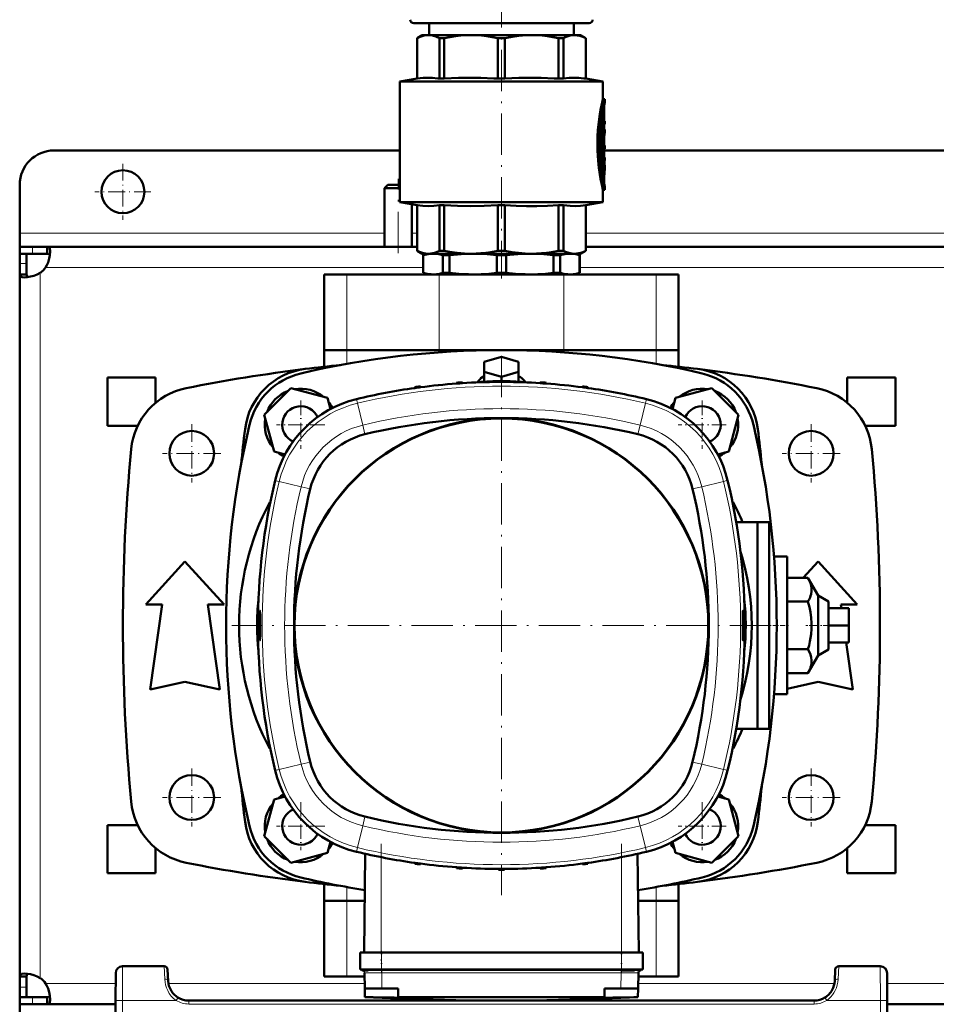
# Model space of a CAD drawing. Extents: x -1351 to 1763, y -1300 to 612.
# Tile 21 of 84: x -338 to -72, y -1127 to -841. Entities that reach past the tile are written whole.
import ezdxf

# ---------------------------------------------------------------- set-up
doc = ezdxf.new("R2010")
doc.units = 0
doc.linetypes.add('DASHDOT', pattern=[18.5, 12, -3, 0.5, -3])

msp = doc.modelspace()

# ---------------------------------------------------------------- linework, layer by layer
at = {"color": 7, "linetype": 'DASHDOT', "lineweight": 18}
for p, q in [((-198.4, -831.6), (-198.4, -916.53)), ((-228.4, -909.13), (-228.4, -887.53)), ((-198.41, -938.99), (-198.41, -1095.67)), ((-120.06, -1017.33), (-276.75, -1017.33)), ((-233.31, -1080.82), (-233.31, -1115.2)), ((-163.51, -1080.82), (-163.51, -1115.2))]:
    msp.add_line(p, q, dxfattribs=at)
at = {"color": 7, "lineweight": 50}
for p, q in [((-223.9, -842.33), (-172.9, -842.33)), ((-219.4, -842.33), (-219.4, -845.83)), ((-177.4, -842.33), (-177.4, -845.83)), ((-221.4, -845.83), (-222.9, -846.7)), ((-222.9, -846.7), (-222.88, -846.7)), ((-222.9, -858.45), (-222.9, -846.7)), ((-222.88, -858.45), (-222.88, -846.7)), ((-221.4, -845.83), (-219.65, -845.83)), ((-219.65, -845.83), (-207.2, -845.83)), ((-216.42, -846.7), (-215, -846.7)), ((-216.42, -846.7), (-216.42, -858.45)), ((-215, -858.45), (-215, -846.7)), ((-207.2, -845.83), (-189.6, -845.83)), ((-199.4, -846.7), (-197.39, -846.7)), ((-199.4, -846.7), (-199.4, -858.45)), ((-197.39, -858.45), (-197.39, -846.7)), ((-189.6, -845.83), (-177.15, -845.83)), ((-181.8, -846.7), (-180.38, -846.7)), ((-181.8, -846.7), (-181.8, -858.45)), ((-180.38, -858.45), (-180.38, -846.7)), ((-177.15, -845.83), (-175.4, -845.83)), ((-175.4, -845.83), (-173.9, -846.7)), ((-173.9, -846.7), (-173.92, -846.7)), ((-173.92, -846.7), (-173.92, -858.45)), ((-173.9, -858.45), (-173.9, -846.7)), ((-222.9, -858.45), (-227.9, -859.33)), ((-198.4, -859.33), (-227.9, -859.33)), ((-227.9, -894.33), (-227.9, -859.33)), ((-222.88, -858.45), (-222.9, -858.45)), ((-216.42, -858.45), (-215, -858.45)), ((-199.4, -858.45), (-197.39, -858.45)), ((-198.4, -859.33), (-168.9, -859.33)), ((-181.8, -858.45), (-180.38, -858.45)), ((-173.92, -858.45), (-173.9, -858.45)), ((-173.9, -858.45), (-168.9, -859.33)), ((-168.9, -864.38), (-168.9, -859.33)), ((-168.9, -864.38), (-168.4, -864.38)), ((-168.4, -865.28), (-168.4, -864.38)), ((-168.63, -869.63), (-169.14, -869.63)), ((-168.9, -869.63), (-168.9, -867.96)), ((-168.58, -867.23), (-168.58, -870.83)), ((-169.2, -869.94), (-169.2, -870.08)), ((-169.2, -870.08), (-169.2, -879.92)), ((-168.69, -870.08), (-168.69, -879.92)), ((-168.58, -874.76), (-168.58, -870.08)), ((-168.58, -870.83), (-168.48, -870.83)), ((-168.58, -871.73), (-168.48, -871.73)), ((-168.48, -870.83), (-168.4, -870.83)), ((-168.4, -871.73), (-168.48, -871.73)), ((-168.4, -871.73), (-168.4, -870.83)), ((-168.4, -873.24), (-168.58, -873.24)), ((-168.4, -874.12), (-168.4, -873.24)), ((-168.58, -877.91), (-168.58, -876.54)), ((-168.58, -876.54), (-168.58, -877.91)), ((-168.58, -877.91), (-168.4, -877.91)), ((-168.4, -878.81), (-168.4, -877.91)), ((-227.9, -879.33), (-328.4, -879.33)), ((-168.63, -880.37), (-169.14, -880.37)), ((-168.9, -881.33), (-168.9, -880.37)), ((-168.58, -878.81), (-168.58, -881.33)), ((-168.4, -878.81), (-168.58, -878.81)), ((-168.58, -879.92), (-168.58, -878.81)), ((92.1, -879.33), (-168.58, -879.33)), ((-169.2, -881.78), (-169.2, -884.78)), ((-169.14, -881.33), (-168.63, -881.33)), ((-168.69, -881.78), (-168.69, -884.78)), ((-168.63, -881.33), (-168.4, -881.33)), ((-168.58, -884.78), (-168.58, -882.47)), ((-168.46, -882.82), (-168.58, -882.82)), ((-168.4, -882.23), (-168.55, -882.23)), ((-168.41, -882.23), (-168.41, -883.67)), ((-168.4, -882.23), (-168.4, -881.33)), ((-168.4, -884.95), (-168.4, -883.9)), ((-168.63, -885.23), (-169.14, -885.23)), ((-168.9, -887.21), (-168.9, -885.23)), ((-338.4, -903.33), (-338.4, -889.33)), ((-231.4, -889.33), (-232.4, -890.33)), ((-227.9, -889.33), (-231.4, -889.33)), ((-232.4, -890.33), (-232.4, -907.33)), ((-227.9, -890.33), (-232.4, -890.33)), ((-168.9, -890.78), (-168.4, -890.78)), ((-168.9, -894.33), (-168.9, -890.78)), ((-168.4, -890.78), (-168.4, -889.88)), ((-227.9, -894.33), (-198.4, -894.33)), ((-222.9, -895.21), (-227.9, -894.33)), ((-224.4, -894.95), (-224.4, -907.33)), ((-222.9, -895.21), (-222.88, -895.21)), ((-222.9, -908.47), (-222.9, -895.21)), ((-222.88, -908.47), (-222.88, -895.21)), ((-216.42, -895.21), (-215, -895.21)), ((-216.42, -895.21), (-216.42, -908.47)), ((-215, -908.47), (-215, -895.21)), ((-199.4, -895.21), (-198.4, -895.21)), ((-199.4, -895.21), (-199.4, -908.47)), ((-198.4, -894.33), (-168.9, -894.33)), ((-198.4, -895.21), (-197.39, -895.21)), ((-197.39, -908.47), (-197.39, -895.21)), ((-181.8, -895.21), (-180.38, -895.21)), ((-181.8, -895.21), (-181.8, -908.47)), ((-180.38, -908.47), (-180.38, -895.21)), ((-173.92, -895.21), (-173.9, -895.21)), ((-173.92, -895.21), (-173.92, -908.47)), ((-173.9, -895.21), (-168.9, -894.33)), ((-173.9, -908.47), (-173.9, -895.21)), ((-338.4, -907.33), (-338.4, -903.33)), ((-338.4, -907.33), (-338.4, -909.33)), ((-334.7, -907.33), (-338.4, -907.33)), ((-338.4, -909.33), (-338.31, -909.33)), ((-338.4, -909.33), (-338.4, -912.2)), ((-334.7, -909.33), (-338.4, -909.33)), ((-336.4, -909.33), (-336.4, -912.2)), ((-330.37, -907.33), (-334.7, -907.33)), ((-330.37, -909.33), (-334.7, -909.33)), ((-330.37, -907.33), (-330.37, -909.33)), ((-222.9, -907.33), (-330.37, -907.33)), ((-222.9, -908.47), (-222.88, -908.47)), ((-221.4, -909.33), (-222.9, -908.47)), ((-221.4, -909.33), (-219.65, -909.33)), ((-219.9, -909.33), (-221.15, -909.79)), ((-219.65, -909.33), (-207.2, -909.33)), ((-216.42, -908.47), (-215, -908.47)), ((-207.2, -909.33), (-198.4, -909.33)), ((-199.4, -908.47), (-198.4, -908.47)), ((-198.4, -908.47), (-197.39, -908.47)), ((-198.4, -909.33), (-189.6, -909.33)), ((-189.6, -909.33), (-177.15, -909.33)), ((-181.8, -908.47), (-180.38, -908.47)), ((-177.15, -909.33), (-175.4, -909.33)), ((-176.9, -909.33), (-175.65, -909.79)), ((-175.4, -909.33), (-173.9, -908.47)), ((-173.92, -908.47), (-173.9, -908.47)), ((97.1, -907.33), (-173.9, -907.33)), ((-338.4, -912.2), (-338.4, -915.36)), ((-336.4, -912.2), (-336.4, -915.36)), ((-221.11, -909.79), (-221.15, -909.79)), ((-221.15, -914.88), (-221.15, -909.79)), ((-221.11, -914.88), (-221.11, -909.79)), ((-215.42, -914.88), (-215.42, -909.79)), ((-213.5, -909.79), (-215.42, -909.79)), ((-213.5, -914.88), (-213.5, -909.79)), ((-199.75, -914.88), (-199.75, -909.79)), ((-198.4, -909.79), (-199.75, -909.79)), ((-197.04, -909.79), (-198.4, -909.79)), ((-197.04, -914.88), (-197.04, -909.79)), ((-181.38, -909.79), (-183.3, -909.79)), ((-183.3, -914.88), (-183.3, -909.79)), ((-181.38, -914.88), (-181.38, -909.79)), ((-175.69, -914.88), (-175.69, -909.79)), ((-175.65, -909.79), (-175.69, -909.79)), ((-175.65, -914.88), (-175.65, -909.79)), ((-338.4, -915.36), (-336.4, -915.36)), ((-338.4, -915.36), (-338.4, -1017.33)), ((-249.9, -915.33), (-243.36, -915.33)), ((-249.9, -937.33), (-249.9, -915.33)), ((-216.53, -915.33), (-243.36, -915.33)), ((-221.11, -914.88), (-221.15, -914.88)), ((-219.9, -915.33), (-221.15, -914.88)), ((-218.26, -915.33), (-219.9, -915.33)), ((-206.63, -915.33), (-218.26, -915.33)), ((-216.53, -915.33), (-180.26, -915.33)), ((-213.5, -914.88), (-215.42, -914.88)), ((-198.4, -915.33), (-206.63, -915.33)), ((-198.4, -914.88), (-199.75, -914.88)), ((-197.04, -914.88), (-198.4, -914.88)), ((-190.17, -915.33), (-198.4, -915.33)), ((-178.53, -915.33), (-190.17, -915.33)), ((-181.38, -914.88), (-183.3, -914.88)), ((-153.43, -915.33), (-180.26, -915.33)), ((-176.9, -915.33), (-178.53, -915.33)), ((-176.9, -915.33), (-175.65, -914.88)), ((-175.65, -914.88), (-175.69, -914.88)), ((-153.43, -915.33), (-146.9, -915.33)), ((-146.9, -937.33), (-146.9, -915.33)), ((-249.9, -937.33), (-243.36, -937.33)), ((-249.9, -942.17), (-249.9, -937.33)), ((-243.36, -937.33), (-249.9, -937.33)), ((-216.53, -937.33), (-243.36, -937.33)), ((-243.36, -937.33), (-216.53, -937.33)), ((-216.53, -937.33), (-180.26, -937.33)), ((-180.26, -937.33), (-216.53, -937.33)), ((-153.43, -937.33), (-180.26, -937.33)), ((-180.26, -937.33), (-153.43, -937.33)), ((-153.43, -937.33), (-146.9, -937.33)), ((-146.9, -937.33), (-153.43, -937.33)), ((-146.9, -942.17), (-146.9, -937.33)), ((-203.4, -940.72), (-198.4, -939.27)), ((-203.4, -943.6), (-203.4, -940.72)), ((-198.4, -939.27), (-193.4, -940.72)), ((-193.4, -940.72), (-193.4, -943.6)), ((-198.4, -945.05), (-203.4, -943.6)), ((-203.4, -946.52), (-203.4, -943.6)), ((-193.4, -943.6), (-198.4, -945.05)), ((-193.4, -946.52), (-193.4, -943.6)), ((-312.9, -959.33), (-312.9, -945.33)), ((-298.9, -945.33), (-312.9, -945.33)), ((-298.9, -945.33), (-298.9, -952.63)), ((-211.44, -947.06), (-211.43, -946.8)), ((-209.71, -946.94), (-209.72, -946.69)), ((-205.4, -946.69), (-205.33, -946.66)), ((-205, -946.19), (-205.34, -946.68)), ((-199.3, -946.59), (-199.29, -946.33)), ((-198.4, -946.33), (-198.4, -945.05)), ((-197.52, -946.59), (-197.52, -946.33)), ((-191.8, -946.19), (-191.45, -946.68)), ((-191.46, -946.66), (-191.4, -946.69)), ((-187.1, -946.94), (-187.09, -946.69)), ((-185.37, -947.06), (-185.38, -946.8)), ((-83.9, -945.33), (-97.9, -945.33)), ((-97.9, -945.33), (-97.9, -952.63)), ((-83.9, -959.33), (-83.9, -945.33)), ((-259.57, -948.4), (-267.33, -956.16)), ((-248.98, -951.24), (-259.57, -948.4)), ((-223.54, -948.35), (-223.53, -948.09)), ((-221.95, -948.13), (-221.96, -947.88)), ((-174.86, -948.13), (-174.85, -947.88)), ((-173.27, -948.35), (-173.28, -948.09)), ((-137.22, -948.4), (-147.82, -951.24)), ((-129.47, -956.16), (-137.22, -948.4)), ((-248.11, -954.46), (-248.98, -951.24)), ((-147.82, -951.24), (-148.68, -954.47)), ((-267.33, -956.16), (-264.49, -966.75)), ((-132.31, -966.75), (-129.47, -956.16)), ((-304.12, -959.33), (-312.9, -959.33)), ((-83.9, -959.33), (-92.68, -959.33)), ((-264.49, -966.75), (-261.27, -967.62)), ((-135.54, -967.62), (-132.31, -966.75)), ((-265.72, -981.54), (-265.58, -981.61)), ((-131.08, -981.54), (-131.23, -981.62)), ((-130.17, -987.33), (-123.99, -987.33)), ((-123.99, -987.33), (-123.99, -1047.33)), ((-120.59, -987.33), (-123.99, -987.33)), ((-120.59, -1047.33), (-120.59, -987.33)), ((-119.19, -997.33), (-115.4, -997.33)), ((-115.4, -997.33), (-115.4, -1037.33)), ((-301.77, -1011.21), (-290.4, -998.71)), ((-290.4, -998.71), (-279.02, -1011.21)), ((-110.74, -1003.48), (-106.4, -998.71)), ((-106.4, -998.71), (-95.02, -1011.21)), ((-115.4, -1003.48), (-109.32, -1003.48)), ((-109.32, -1003.48), (-106.4, -1008.6)), ((-106.4, -1008.6), (-106.4, -1026.06)), ((-106.4, -1008.6), (-103.4, -1010.33)), ((-297.02, -1011.21), (-301.77, -1011.21)), ((-300.52, -1035.96), (-297.02, -1011.21)), ((-283.77, -1011.21), (-280.27, -1035.96)), ((-279.02, -1011.21), (-283.77, -1011.21)), ((-115.4, -1010.4), (-109.32, -1010.4)), ((-103.4, -1024.33), (-103.4, -1010.33)), ((-103.4, -1012.33), (-97.4, -1012.33)), ((-95.02, -1011.21), (-99.77, -1011.21)), ((-99.77, -1011.21), (-99.61, -1012.33)), ((-97.4, -1017.33), (-97.4, -1012.33)), ((-338.4, -1119.3), (-338.4, -1017.33)), ((-103.4, -1017.33), (-97.4, -1017.33)), ((-97.4, -1022.33), (-97.4, -1017.33)), ((-103.4, -1022.33), (-97.4, -1022.33)), ((-98.2, -1022.33), (-96.27, -1035.96)), ((-115.4, -1024.26), (-109.32, -1024.26)), ((-106.4, -1026.06), (-109.32, -1031.19)), ((-103.4, -1024.33), (-106.4, -1026.06)), ((-115.4, -1031.19), (-109.32, -1031.19)), ((-290.4, -1033.71), (-300.52, -1035.96)), ((-280.27, -1035.96), (-290.4, -1033.71)), ((-106.4, -1033.71), (-115.4, -1035.71)), ((-96.27, -1035.96), (-106.4, -1033.71)), ((-119.19, -1037.33), (-115.4, -1037.33)), ((-130.17, -1047.33), (-123.99, -1047.33)), ((-123.99, -1047.33), (-120.59, -1047.33)), ((-265.58, -1053.05), (-265.72, -1053.13)), ((-131.23, -1053.04), (-131.08, -1053.13)), ((-261.27, -1067.05), (-264.49, -1067.91)), ((-132.31, -1067.91), (-135.54, -1067.05)), ((-264.49, -1067.91), (-267.33, -1078.51)), ((-129.47, -1078.51), (-132.31, -1067.91)), ((-304.12, -1075.33), (-312.9, -1075.33)), ((-312.9, -1089.33), (-312.9, -1075.33)), ((-83.9, -1075.33), (-92.68, -1075.33)), ((-83.9, -1089.33), (-83.9, -1075.33)), ((-267.33, -1078.51), (-259.57, -1086.26)), ((-248.98, -1083.43), (-248.11, -1080.2)), ((-148.68, -1080.19), (-147.82, -1083.43)), ((-137.22, -1086.26), (-129.47, -1078.51)), ((-298.9, -1082.03), (-298.9, -1089.33)), ((-259.57, -1086.26), (-248.98, -1083.43)), ((-237.97, -1083.68), (-238.3, -1112.33)), ((-158.84, -1083.68), (-158.51, -1112.33)), ((-147.82, -1083.43), (-137.22, -1086.26)), ((-97.9, -1082.03), (-97.9, -1089.33)), ((-223.54, -1086.32), (-223.53, -1086.57)), ((-221.95, -1086.54), (-221.96, -1086.78)), ((-174.86, -1086.54), (-174.85, -1086.78)), ((-173.27, -1086.32), (-173.28, -1086.57)), ((-298.9, -1089.33), (-312.9, -1089.33)), ((-211.44, -1087.61), (-211.43, -1087.86)), ((-209.71, -1087.73), (-209.72, -1087.98)), ((-199.3, -1088.08), (-199.29, -1088.33)), ((-197.52, -1088.08), (-197.52, -1088.33)), ((-187.1, -1087.73), (-187.09, -1087.98)), ((-185.37, -1087.61), (-185.38, -1087.86)), ((-83.9, -1089.33), (-97.9, -1089.33)), ((-249.9, -1097.33), (-249.9, -1092.49)), ((-146.9, -1097.33), (-146.9, -1092.49)), ((-243.36, -1097.33), (-249.9, -1097.33)), ((-249.9, -1097.33), (-243.36, -1097.33)), ((-249.9, -1097.33), (-249.9, -1119.33)), ((-243.36, -1097.33), (-238.13, -1097.33)), ((-238.13, -1097.33), (-243.36, -1097.33)), ((-158.69, -1097.33), (-153.43, -1097.33)), ((-153.43, -1097.33), (-158.69, -1097.33)), ((-146.9, -1097.33), (-153.43, -1097.33)), ((-153.43, -1097.33), (-146.9, -1097.33)), ((-146.9, -1097.33), (-146.9, -1119.33)), ((-237.68, -1112.33), (-239.5, -1112.33)), ((-239.5, -1117.33), (-239.5, -1112.33)), ((-233.29, -1112.33), (-237.68, -1112.33)), ((-233.29, -1112.33), (-163.52, -1112.33)), ((-159.13, -1112.33), (-163.52, -1112.33)), ((-157.31, -1112.33), (-159.13, -1112.33)), ((-157.31, -1117.33), (-157.31, -1112.33)), ((-310.48, -1118.32), (-310.52, -1126.28)), ((-296.42, -1116.33), (-308.48, -1116.33)), ((-295.24, -1120.65), (-295.42, -1117.28)), ((-237.68, -1117.33), (-239.5, -1117.33)), ((-238.3, -1117.58), (-237.17, -1117.58)), ((-238.12, -1122.83), (-238.2, -1118.3)), ((-233.29, -1117.33), (-237.68, -1117.33)), ((-233.29, -1117.33), (-163.52, -1117.33)), ((-159.13, -1117.33), (-163.52, -1117.33)), ((-163.52, -1117.58), (-161.51, -1117.58)), ((-161.51, -1117.58), (-159.77, -1117.58)), ((-157.31, -1117.33), (-159.13, -1117.33)), ((-158.69, -1122.83), (-158.61, -1118.3)), ((-101.38, -1117.28), (-101.55, -1120.65)), ((-88.32, -1116.33), (-100.38, -1116.33)), ((-86.32, -1118.32), (-86.28, -1126.28)), ((-338.4, -1119.3), (-336.4, -1119.3)), ((-338.4, -1122.47), (-338.4, -1119.3)), ((-336.4, -1122.47), (-336.4, -1119.3)), ((-295.24, -1120.73), (-295.24, -1120.65)), ((-243.36, -1119.33), (-249.9, -1119.33)), ((-243.36, -1119.33), (-238.18, -1119.33)), ((-158.63, -1119.33), (-153.43, -1119.33)), ((-146.9, -1119.33), (-153.43, -1119.33)), ((-338.4, -1125.33), (-338.4, -1122.47)), ((-336.4, -1125.33), (-336.4, -1122.47)), ((-238.08, -1125.34), (-238.12, -1122.83)), ((-238.12, -1122.83), (-233.12, -1122.83)), ((-228.41, -1122.83), (-233.12, -1122.83)), ((-228.41, -1125.34), (-228.41, -1122.83)), ((-163.69, -1122.83), (-168.41, -1122.83)), ((-168.41, -1125.34), (-168.41, -1122.83)), ((-158.69, -1122.83), (-163.69, -1122.83)), ((-158.73, -1125.34), (-158.69, -1122.83)), ((-338.4, -1125.33), (-336.4, -1125.33)), ((-334.7, -1125.33), (-338.4, -1125.33)), ((-338.4, -1127.33), (-338.4, -1125.33)), ((-330.37, -1125.33), (-334.7, -1125.33)), ((-330.37, -1127.33), (-330.37, -1125.33)), ((-310.9, -1198.33), (-310.52, -1126.28)), ((-107.55, -1126.33), (-289.25, -1126.33)), ((-276.41, -1126.33), (-276.4, -1126.33)), ((-274.4, -1126.33), (-273.4, -1126.33)), ((-274.4, -1126.33), (-273.4, -1126.33)), ((-273.4, -1126.33), (-134.4, -1126.33)), ((-238.08, -1125.34), (-238.08, -1125.34)), ((-228.41, -1125.49), (-228.41, -1125.34)), ((-223.65, -1126.33), (-223.65, -1125.89)), ((-223.64, -1126.33), (-223.64, -1125.89)), ((-216.57, -1126.33), (-216.57, -1126.1)), ((-215.92, -1126.33), (-215.92, -1126.11)), ((-185.69, -1125.34), (-168.41, -1125.34)), ((-180.87, -1126.33), (-180.87, -1126.11)), ((-180.22, -1126.33), (-180.22, -1126.1)), ((-173.15, -1126.33), (-173.15, -1125.89)), ((-173.15, -1126.33), (-173.15, -1125.89)), ((-168.41, -1125.34), (-168.41, -1125.49)), ((-158.73, -1125.34), (-158.73, -1125.34)), ((-133.4, -1126.33), (-134.4, -1126.33)), ((-133.4, -1126.33), (-134.4, -1126.33)), ((-86.28, -1126.28), (-85.9, -1198.33)), ((-338.4, -1127.33), (-338.4, -1131.33)), ((-334.7, -1127.33), (-338.4, -1127.33)), ((-330.37, -1127.33), (-334.7, -1127.33)), ((-310.53, -1127.33), (-330.37, -1127.33)), ((9.47, -1127.33), (-86.27, -1127.33))]:
    msp.add_line(p, q, dxfattribs=at)
at = {"color": 7, "lineweight": 18}
for p, q in [((-168.63, -866.47), (-168.55, -866.47)), ((-168.77, -867.23), (-168.58, -867.23)), ((-169.2, -870.08), (-168.69, -870.08)), ((-169.2, -879.92), (-168.69, -879.92)), ((-169.2, -881.78), (-168.69, -881.78)), ((-168.58, -883.65), (-168.47, -883.65)), ((-169.2, -884.78), (-168.69, -884.78)), ((-168.9, -886.55), (-168.51, -886.55)), ((-168.59, -888.9), (-168.53, -888.9)), ((-232.4, -903.33), (-338.4, -903.33)), ((-222.9, -903.33), (-224.4, -903.33)), ((97.1, -903.33), (-173.9, -903.33)), ((-334.7, -907.33), (-334.7, -909.33)), ((-338.4, -912.2), (-336.4, -912.2)), ((-332.4, -914.87), (-332.4, -1017.33)), ((-221.15, -913.33), (-330.86, -913.33)), ((-243.36, -937.33), (-243.36, -915.33)), ((-216.53, -937.33), (-216.53, -915.33)), ((-180.26, -937.33), (-180.26, -915.33)), ((98.85, -913.33), (-175.65, -913.33)), ((-153.43, -937.33), (-153.43, -915.33)), ((-243.36, -937.33), (-243.36, -941.34)), ((-216.53, -937.33), (-216.53, -937.98)), ((-180.26, -937.33), (-180.26, -937.98)), ((-153.43, -941.34), (-153.43, -937.33)), ((-240.25, -952.78), (-240.54, -951.58)), ((-156.57, -952.78), (-156.28, -951.58)), ((-240.25, -952.78), (-238.72, -959.13)), ((-156.57, -952.78), (-158.09, -959.13)), ((-238.08, -961.78), (-238.72, -959.13)), ((-158.73, -961.78), (-158.09, -959.13)), ((-263.46, -975.37), (-264.16, -975.2)), ((-262.96, -975.49), (-263.46, -975.37)), ((-262.96, -975.49), (-256.61, -977.02)), ((-133.85, -975.49), (-140.2, -977.02)), ((-133.85, -975.49), (-133.48, -975.4)), ((-133.48, -975.4), (-133.3, -975.36)), ((-133.3, -975.36), (-132.66, -975.2)), ((-253.96, -977.66), (-256.61, -977.02)), ((-142.85, -977.66), (-140.2, -977.02)), ((-332.4, -1119.8), (-332.4, -1017.33)), ((-262.96, -1059.17), (-256.61, -1057.65)), ((-253.96, -1057.01), (-256.61, -1057.65)), ((-142.85, -1057.01), (-140.2, -1057.65)), ((-133.85, -1059.17), (-140.2, -1057.65)), ((-263.51, -1059.31), (-264.16, -1059.46)), ((-263.33, -1059.26), (-263.51, -1059.31)), ((-262.96, -1059.17), (-263.33, -1059.26)), ((-133.85, -1059.17), (-133.33, -1059.3)), ((-133.33, -1059.3), (-132.66, -1059.46)), ((-240.25, -1081.89), (-238.72, -1075.54)), ((-238.08, -1072.89), (-238.72, -1075.54)), ((-158.73, -1072.89), (-158.09, -1075.54)), ((-156.57, -1081.89), (-158.09, -1075.54)), ((-240.25, -1081.89), (-240.54, -1083.08)), ((-156.57, -1081.89), (-156.28, -1083.08)), ((-233.31, -1084.67), (-233.31, -1112.33)), ((-163.51, -1084.67), (-163.51, -1112.33)), ((-243.36, -1093.32), (-243.36, -1097.33)), ((-153.43, -1097.33), (-153.43, -1093.32)), ((-243.36, -1097.33), (-243.36, -1119.33)), ((-153.43, -1097.33), (-153.43, -1119.33)), ((-233.29, -1117.33), (-233.29, -1112.33)), ((-163.52, -1117.33), (-163.52, -1112.33)), ((-308.48, -1116.33), (-308.52, -1126.28)), ((-296.42, -1116.33), (-296.24, -1120.07)), ((-237.17, -1117.58), (-236.8, -1117.58)), ((-233.29, -1117.58), (-233.29, -1117.33)), ((-233.29, -1117.58), (-233.2, -1117.58)), ((-233.28, -1118.31), (-233.2, -1118.3)), ((-233.2, -1118.3), (-233.2, -1117.58)), ((-233.2, -1117.58), (-163.61, -1117.58)), ((-233.12, -1122.83), (-233.2, -1118.3)), ((-163.61, -1118.3), (-233.2, -1118.3)), ((-163.69, -1122.83), (-163.61, -1118.3)), ((-163.61, -1118.3), (-163.61, -1117.58)), ((-163.61, -1117.58), (-163.52, -1117.58)), ((-163.61, -1118.3), (-163.54, -1118.31)), ((-163.52, -1117.58), (-163.52, -1117.33)), ((-159.77, -1117.58), (-159.42, -1117.58)), ((-100.56, -1120.07), (-100.38, -1116.33)), ((-88.28, -1126.28), (-88.32, -1116.33)), ((-310.5, -1121.33), (-330.86, -1121.33)), ((-238.15, -1121.33), (-295.17, -1121.33)), ((-101.63, -1121.33), (-158.66, -1121.33)), ((9.5, -1121.33), (-86.3, -1121.33)), ((-338.4, -1122.47), (-336.4, -1122.47)), ((-334.7, -1127.33), (-334.7, -1125.33)), ((-308.52, -1126.28), (-308.9, -1198.33)), ((-292.93, -1126.28), (-308.52, -1126.28)), ((-292.56, -1125.68), (-292.93, -1126.28)), ((-292.41, -1125.43), (-292.56, -1125.68)), ((-289.25, -1127.33), (-289.25, -1126.33)), ((-289.24, -1126.33), (-289.25, -1126.33)), ((-107.55, -1127.33), (-107.55, -1126.33)), ((-104.39, -1125.43), (-104.23, -1125.68)), ((-104.23, -1125.68), (-103.86, -1126.28)), ((-88.28, -1126.28), (-103.86, -1126.28)), ((-88.28, -1126.28), (-87.9, -1198.33)), ((-107.55, -1127.33), (-289.25, -1127.33))]:
    msp.add_line(p, q, dxfattribs=at)
at = {"color": 7, "linetype": 'DASHDOT', "lineweight": 18, "ltscale": 0.006833}
msp.add_line((-168.8, -867.23), (-168.52, -867.23), dxfattribs=at)
at = {"color": 7, "linetype": 'DASHDOT', "lineweight": 18, "ltscale": 0.018776}
msp.add_line((-168.51, -870.08), (-169.26, -870.08), dxfattribs=at)
at = {"color": 7, "linetype": 'DASHDOT', "lineweight": 18, "ltscale": 0.003075}
msp.add_line((-168.47, -871.28), (-168.59, -871.28), dxfattribs=at)
at = {"color": 7, "linetype": 'DASHDOT', "lineweight": 18, "ltscale": 0.019035}
for p, q in [((-168.51, -879.92), (-169.27, -879.92)), ((-168.51, -884.78), (-169.27, -884.78))]:
    msp.add_line(p, q, dxfattribs=at)
at = {"color": 7, "linetype": 'DASHDOT', "lineweight": 18, "ltscale": 0.40625}
for p, q in [((-308.4, -883.21), (-308.4, -899.46)), ((-300.27, -891.33), (-316.52, -891.33))]:
    msp.add_line(p, q, dxfattribs=at)
at = {"color": 7, "linetype": 'DASHDOT', "lineweight": 18, "ltscale": 0.016974}
msp.add_line((-168.58, -881.78), (-169.26, -881.78), dxfattribs=at)
at = {"color": 7, "linetype": 'DASHDOT', "lineweight": 18, "ltscale": 0.000876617}
msp.add_line((-168.59, -882.47), (-168.55, -882.47), dxfattribs=at)
at = {"color": 7, "linetype": 'DASHDOT', "lineweight": 18, "ltscale": 0.004106}
msp.add_line((-168.43, -883.27), (-168.59, -883.27), dxfattribs=at)
at = {"color": 7, "linetype": 'DASHDOT', "lineweight": 18, "ltscale": 0.011628}
msp.add_line((-168.94, -887.78), (-168.47, -887.78), dxfattribs=at)
at = {"color": 7, "linetype": 'DASHDOT', "lineweight": 18, "ltscale": 0.349701}
for p, q in [((-256.73, -952), (-256.73, -965.99)), ((-140.06, -952), (-140.06, -965.99)), ((-256.73, -1068.67), (-256.73, -1082.66)), ((-140.06, -1068.67), (-140.06, -1082.66))]:
    msp.add_line(p, q, dxfattribs=at)
at = {"color": 7, "linetype": 'DASHDOT', "lineweight": 18, "ltscale": 0.422501}
for p, q in [((-288.4, -958.88), (-288.4, -975.78)), ((-108.4, -958.88), (-108.4, -975.78)), ((-279.95, -967.33), (-296.85, -967.33)), ((-279.95, -1067.33), (-296.85, -1067.33))]:
    msp.add_line(p, q, dxfattribs=at)
at = {"color": 7, "linetype": 'DASHDOT', "lineweight": 18, "ltscale": 0.3497}
for p, q in [((-249.74, -959), (-263.73, -959)), ((-133.07, -959), (-147.06, -959)), ((-249.74, -1075.67), (-263.73, -1075.67)), ((-133.07, -1075.67), (-147.06, -1075.67))]:
    msp.add_line(p, q, dxfattribs=at)
at = {"color": 7, "linetype": 'DASHDOT', "lineweight": 18, "ltscale": 0.4225}
for p, q in [((-99.95, -967.33), (-116.85, -967.33)), ((-99.95, -1067.33), (-116.85, -1067.33))]:
    msp.add_line(p, q, dxfattribs=at)
at = {"color": 7, "linetype": 'DASHDOT', "lineweight": 18, "ltscale": 0.006758}
msp.add_line((-268.53, -1017.33), (-268.8, -1017.33), dxfattribs=at)
at = {"color": 7, "linetype": 'DASHDOT', "lineweight": 18, "ltscale": 0.006743}
msp.add_line((-128.29, -1017.33), (-128.02, -1017.33), dxfattribs=at)
at = {"color": 7, "linetype": 'DASHDOT', "lineweight": 18, "ltscale": 0.113652}
msp.add_line((-119.57, -1017.33), (-115.02, -1017.33), dxfattribs=at)
at = {"color": 7, "linetype": 'DASHDOT', "lineweight": 18, "ltscale": 0.177682}
msp.add_line((-102.81, -1017.33), (-109.91, -1017.33), dxfattribs=at)
at = {"color": 7, "linetype": 'DASHDOT', "lineweight": 18, "ltscale": 0.422498}
for p, q in [((-288.4, -1058.88), (-288.4, -1075.78)), ((-108.4, -1058.88), (-108.4, -1075.78))]:
    msp.add_line(p, q, dxfattribs=at)
at = {"color": 7, "linetype": 'DASHDOT', "lineweight": 18, "ltscale": 0.15}
for p, q in [((-233.29, -1117.83), (-233.29, -1111.83)), ((-163.52, -1117.83), (-163.52, -1111.83))]:
    msp.add_line(p, q, dxfattribs=at)
at = {"color": 7, "lineweight": 50}
for points in [[(-219.65, -845.83), (-220.23, -845.86), (-220.83, -845.95), (-221.43, -846.1), (-222.03, -846.31), (-222.88, -846.7)], [(-216.42, -846.7), (-217.43, -846.25), (-218.4, -845.97), (-219.03, -845.87), (-219.65, -845.83)], [(-207.2, -845.83), (-208.7, -845.87), (-210.22, -845.97), (-211.76, -846.14), (-213.35, -846.38), (-215, -846.7)], [(-199.4, -846.7), (-201.05, -846.38), (-202.64, -846.13), (-204.18, -845.97), (-205.7, -845.87), (-207.2, -845.83)], [(-189.6, -845.83), (-191.1, -845.87), (-193.38, -846.04), (-195.75, -846.38), (-197.39, -846.7)], [(-181.8, -846.7), (-183.45, -846.38), (-185.03, -846.13), (-186.58, -845.97), (-188.1, -845.87), (-189.6, -845.83)], [(-177.15, -845.83), (-177.77, -845.87), (-178.4, -845.97), (-179.04, -846.14), (-180.03, -846.53), (-180.38, -846.7)], [(-177.15, -845.83), (-176.37, -845.88), (-175.58, -846.04), (-174.77, -846.31), (-173.92, -846.7)], [(-222.88, -858.45), (-221.18, -858.25), (-219.57, -858.19), (-218.5, -858.22), (-216.93, -858.38), (-216.42, -858.45)], [(-215, -858.45), (-210.9, -858.25), (-207.02, -858.19), (-204.43, -858.22), (-200.64, -858.38), (-199.4, -858.45)], [(-197.39, -858.45), (-193.3, -858.25), (-189.42, -858.19), (-186.83, -858.22), (-183.04, -858.38), (-181.8, -858.45)], [(-180.38, -858.45), (-178.68, -858.25), (-177.08, -858.19), (-176, -858.22), (-174.43, -858.38), (-173.92, -858.45)], [(-168.9, -864.38), (-169.13, -865.4), (-169.57, -867.53), (-169.8, -868.81), (-170.12, -871.02), (-170.36, -873.35), (-170.48, -875.32), (-170.53, -877.31), (-170.5, -879.31), (-170.43, -880.79), (-170.32, -882.26), (-170.09, -884.34), (-169.81, -886.31), (-169.59, -887.56), (-169.16, -889.68), (-168.9, -890.78)], [(-168.4, -864.38), (-168.63, -865.4), (-169.02, -867.3), (-169.29, -868.86), (-169.54, -870.57), (-169.79, -872.86), (-169.97, -875.67), (-170, -877.34), (-169.98, -879.02), (-169.87, -881.33), (-169.66, -883.58), (-169.42, -885.45), (-168.96, -888.2), (-168.64, -889.71), (-168.4, -890.78)], [(-168.4, -889.88), (-168.76, -888.03), (-169.15, -885.54), (-169.38, -883.67), (-169.59, -881.3), (-169.69, -879.17), (-169.71, -877.02), (-169.65, -874.87), (-169.49, -872.55), (-169.28, -870.59), (-168.87, -867.79), (-168.4, -865.28)], [(-168.63, -869.63), (-168.64, -869.63), (-168.64, -869.63), (-168.64, -869.64), (-168.65, -869.65), (-168.66, -869.69), (-168.69, -870.08)], [(-168.58, -870.08), (-168.59, -869.78), (-168.61, -869.68), (-168.62, -869.65), (-168.62, -869.64), (-168.63, -869.63), (-168.63, -869.63)], [(-168.48, -870.83), (-168.48, -870.83), (-168.48, -870.83), (-168.48, -870.84), (-168.49, -870.85), (-168.5, -870.96), (-168.5, -871.6), (-168.49, -871.7), (-168.48, -871.73), (-168.48, -871.73), (-168.48, -871.73), (-168.48, -871.73)], [(-169.2, -879.92), (-169.18, -880.22), (-169.16, -880.33), (-169.15, -880.36), (-169.15, -880.37), (-169.14, -880.37), (-169.14, -880.37)], [(-168.69, -879.92), (-168.68, -880.22), (-168.66, -880.33), (-168.65, -880.36), (-168.64, -880.37), (-168.64, -880.37), (-168.63, -880.37)], [(-168.63, -880.37), (-168.63, -880.37), (-168.62, -880.37), (-168.62, -880.35), (-168.61, -880.32), (-168.58, -879.92)], [(-169.14, -881.33), (-169.14, -881.33), (-169.15, -881.34), (-169.15, -881.35), (-169.17, -881.39), (-169.2, -881.78)], [(-168.63, -881.33), (-168.64, -881.33), (-168.64, -881.33), (-168.64, -881.34), (-168.65, -881.35), (-168.66, -881.39), (-168.69, -881.78)], [(-168.58, -882.47), (-168.57, -882.26), (-168.56, -882.24), (-168.56, -882.24), (-168.56, -882.23), (-168.56, -882.23), (-168.55, -882.23)], [(-168.46, -882.82), (-168.46, -882.82), (-168.46, -882.82), (-168.46, -882.83), (-168.48, -882.92), (-168.49, -883.21), (-168.47, -883.65)], [(-168.44, -882.88), (-168.45, -882.83), (-168.45, -882.82), (-168.46, -882.82), (-168.46, -882.82)], [(-169.2, -884.78), (-169.18, -885.08), (-169.16, -885.19), (-169.15, -885.22), (-169.15, -885.23), (-169.14, -885.23), (-169.14, -885.23)], [(-168.69, -884.78), (-168.68, -885.08), (-168.66, -885.19), (-168.65, -885.22), (-168.64, -885.23), (-168.64, -885.23), (-168.63, -885.23)], [(-168.63, -885.23), (-168.63, -885.23), (-168.62, -885.23), (-168.62, -885.21), (-168.61, -885.18), (-168.58, -884.78)], [(-168.51, -886.55), (-168.57, -887.18), (-168.58, -887.94), (-168.53, -888.9)], [(-216.42, -895.21), (-218.08, -895.41), (-219.69, -895.48), (-221.29, -895.41), (-222.88, -895.21)], [(-199.4, -895.21), (-203.41, -895.41), (-207.31, -895.48), (-211.17, -895.41), (-215, -895.21)], [(-181.8, -895.21), (-185.04, -895.39), (-188.1, -895.47), (-191.1, -895.47), (-194.16, -895.39), (-197.39, -895.21)], [(-173.92, -895.21), (-175.47, -895.41), (-176.94, -895.48), (-178.4, -895.44), (-179.36, -895.35), (-180.38, -895.21)], [(-329.52, -908.75), (-329.6, -909.7), (-329.82, -910.76), (-330.17, -911.86), (-330.49, -912.61), (-330.86, -913.33)], [(-330.37, -907.33), (-330.18, -907.35), (-330.02, -907.41), (-329.88, -907.5), (-329.76, -907.64), (-329.67, -907.81), (-329.6, -908.03), (-329.54, -908.36), (-329.52, -908.75)], [(-330.37, -909.33), (-330.03, -909.38), (-329.78, -909.52), (-329.61, -909.77)], [(-222.88, -908.47), (-222.24, -908.77), (-221.33, -909.09), (-220.43, -909.28), (-219.65, -909.33)], [(-218.27, -909.33), (-219.22, -909.39), (-220.17, -909.54), (-221.11, -909.79)], [(-219.65, -909.33), (-219.06, -909.3), (-218.47, -909.21), (-217.86, -909.06), (-217.26, -908.85), (-216.42, -908.47)], [(-215.42, -909.79), (-216.55, -909.5), (-217.69, -909.35), (-218.26, -909.33)], [(-215, -908.47), (-213.45, -908.77), (-211.25, -909.09), (-209.09, -909.28), (-207.2, -909.33)], [(-206.63, -909.33), (-208.92, -909.38), (-211.21, -909.54), (-213.5, -909.79)], [(-207.2, -909.33), (-205.78, -909.3), (-204.35, -909.21), (-202.89, -909.06), (-201.44, -908.85), (-199.4, -908.47)], [(-199.75, -909.79), (-202.5, -909.5), (-205.25, -909.35), (-206.63, -909.33)], [(-189.6, -909.33), (-191.53, -909.28), (-193.46, -909.11), (-195.38, -908.85), (-197.39, -908.47)], [(-190.17, -909.33), (-192.47, -909.38), (-194.76, -909.54), (-197.04, -909.79)], [(-183.3, -909.79), (-186.04, -909.5), (-188.79, -909.35), (-190.17, -909.33)], [(-189.6, -909.33), (-188.18, -909.3), (-186.75, -909.21), (-185.29, -909.06), (-183.83, -908.85), (-181.8, -908.47)], [(-178.53, -909.33), (-179.49, -909.38), (-180.43, -909.54), (-181.38, -909.79)], [(-180.38, -908.47), (-179.74, -908.77), (-178.83, -909.09), (-177.93, -909.28), (-177.15, -909.33)], [(-175.69, -909.79), (-176.82, -909.5), (-177.96, -909.35), (-178.52, -909.33)], [(-177.15, -909.33), (-176.56, -909.3), (-175.97, -909.21), (-175.36, -909.06), (-174.76, -908.85), (-173.92, -908.47)], [(-336.98, -916.21), (-337.63, -916.15), (-337.89, -916.08), (-338.09, -915.97), (-338.25, -915.83), (-338.35, -915.66), (-338.4, -915.36)], [(-332.4, -914.87), (-333.35, -915.35), (-334.32, -915.72), (-335.29, -915.99), (-336.21, -916.16), (-336.98, -916.21)], [(-335.96, -916.12), (-336.21, -915.96), (-336.35, -915.7), (-336.4, -915.36)], [(-221.11, -914.88), (-219.97, -915.17), (-218.83, -915.31), (-218.26, -915.33)], [(-218.26, -915.33), (-217.31, -915.28), (-216.36, -915.13), (-215.42, -914.88)], [(-213.5, -914.88), (-210.76, -915.17), (-208, -915.31), (-206.63, -915.33)], [(-206.63, -915.33), (-204.33, -915.28), (-202.04, -915.13), (-199.75, -914.88)], [(-197.04, -914.88), (-194.3, -915.17), (-191.55, -915.31), (-190.17, -915.33)], [(-190.17, -915.33), (-187.87, -915.28), (-185.58, -915.13), (-183.3, -914.88)], [(-181.38, -914.88), (-180.25, -915.17), (-179.11, -915.31), (-178.53, -915.33)], [(-178.53, -915.33), (-177.58, -915.28), (-176.64, -915.13), (-175.69, -914.88)], [(-109.32, -1010.4), (-109, -1009.8), (-108.73, -1009.21), (-108.55, -1008.7), (-108.41, -1008.2), (-108.28, -1007.41), (-108.27, -1006.62), (-108.37, -1005.83), (-108.6, -1005.03), (-108.91, -1004.26), (-109.32, -1003.48)], [(-109.32, -1024.26), (-109.01, -1023.11), (-108.76, -1021.99), (-108.56, -1020.92), (-108.41, -1019.86), (-108.28, -1018.27), (-108.27, -1016.7), (-108.37, -1015.12), (-108.6, -1013.51), (-108.91, -1011.98), (-109.32, -1010.4)], [(-268.61, -1013.04), (-268.61, -1013.05), (-268.61, -1013.05), (-268.62, -1013.05), (-268.63, -1013.1), (-268.68, -1013.58), (-268.72, -1014.3)], [(-268.56, -1014.3), (-268.58, -1013.35), (-268.6, -1013.08), (-268.6, -1013.06), (-268.61, -1013.05), (-268.61, -1013.05), (-268.61, -1013.04), (-268.61, -1013.04)], [(-128.2, -1013.04), (-128.2, -1013.05), (-128.21, -1013.05), (-128.21, -1013.05), (-128.22, -1013.11), (-128.25, -1013.58), (-128.26, -1014.3)], [(-128.1, -1014.3), (-128.15, -1013.35), (-128.19, -1013.08), (-128.19, -1013.05), (-128.2, -1013.05), (-128.2, -1013.05), (-128.2, -1013.04), (-128.2, -1013.04)], [(-268.72, -1020.37), (-268.66, -1021.31), (-268.63, -1021.59), (-268.62, -1021.61), (-268.62, -1021.62), (-268.61, -1021.62), (-268.61, -1021.62), (-268.61, -1021.62)], [(-268.61, -1021.62), (-268.61, -1021.62), (-268.61, -1021.62), (-268.6, -1021.61), (-268.59, -1021.56), (-268.57, -1021.08), (-268.56, -1020.36)], [(-128.26, -1020.36), (-128.24, -1021.31), (-128.22, -1021.59), (-128.21, -1021.61), (-128.21, -1021.62), (-128.21, -1021.62), (-128.2, -1021.62), (-128.2, -1021.62)], [(-128.2, -1021.62), (-128.2, -1021.62), (-128.2, -1021.62), (-128.2, -1021.61), (-128.18, -1021.56), (-128.14, -1021.09), (-128.1, -1020.37)], [(-109.32, -1031.19), (-109, -1030.58), (-108.73, -1029.99), (-108.55, -1029.49), (-108.41, -1028.99), (-108.28, -1028.2), (-108.27, -1027.41), (-108.37, -1026.62), (-108.6, -1025.82), (-108.91, -1025.05), (-109.32, -1024.26)], [(-336.98, -1118.45), (-337.63, -1118.51), (-337.89, -1118.59), (-338.09, -1118.7), (-338.25, -1118.83), (-338.35, -1119), (-338.4, -1119.3)], [(-332.4, -1119.8), (-333.35, -1119.32), (-334.32, -1118.94), (-335.29, -1118.67), (-336.21, -1118.51), (-336.98, -1118.45)], [(-335.96, -1118.54), (-336.21, -1118.71), (-336.35, -1118.96), (-336.4, -1119.3)], [(-329.52, -1125.91), (-329.6, -1124.97), (-329.82, -1123.91), (-330.17, -1122.8), (-330.49, -1122.06), (-330.86, -1121.33)], [(-330.37, -1125.33), (-330.03, -1125.29), (-329.78, -1125.14), (-329.61, -1124.9)], [(-330.37, -1127.33), (-330.18, -1127.31), (-330.02, -1127.26), (-329.88, -1127.16), (-329.76, -1127.03), (-329.67, -1126.85), (-329.6, -1126.64), (-329.54, -1126.3), (-329.52, -1125.91)], [(-238.08, -1125.34), (-228.16, -1125.74), (-218.24, -1126.05), (-208.33, -1126.26), (-198.41, -1126.33), (-188.49, -1126.26), (-178.57, -1126.05), (-168.65, -1125.74), (-158.73, -1125.34)]]:
    msp.add_lwpolyline(points, dxfattribs=at)
at = {"color": 7, "lineweight": 18}
for points in [[(-238.2, -1118.31), (-238.2, -1118.31), (-238.13, -1118.31), (-237.65, -1118.31), (-233.28, -1118.31)], [(-163.54, -1118.31), (-159.53, -1118.31), (-158.62, -1118.31), (-158.61, -1118.31)], [(-159.42, -1117.58), (-158.12, -1117.58), (-158.11, -1117.58)], [(-295.39, -1123.41), (-294.92, -1124.23), (-294.34, -1125), (-293.68, -1125.69), (-292.93, -1126.28)], [(-101.41, -1123.41), (-101.78, -1124.07), (-102.21, -1124.7), (-102.7, -1125.28), (-103.26, -1125.81), (-103.86, -1126.28)], [(-310.52, -1126.28), (-310.52, -1126.28), (-310.5, -1126.28), (-310.3, -1126.28), (-308.52, -1126.28)]]:
    msp.add_lwpolyline(points, dxfattribs=at)
at = {"color": 7, "lineweight": 50}
for centre, radius in [((-308.4, -891.33), 6.25), ((-288.4, -967.33), 6.5), ((-108.4, -967.33), 6.5), ((-288.4, -1067.33), 6.5), ((-108.4, -1067.33), 6.5)]:
    msp.add_circle(centre, radius, dxfattribs=at)
for centre, radius, start, end in [((-223.9, -841.33), 1, 180, 270), ((-172.9, -841.33), 1, 270, 360), ((-160.83, -867.19), 7.75, 174.6665, 180.2961), ((-137.6, -869.71), 31.12, 171.814, 174.0215), ((-169.12, -869.66), 0.033, 115.4624, 172.1605), ((-137.69, -877.69), 31.03, 171.7518, 174.5773), ((-138.24, -877.61), 30.35, 173.4075, 177.9816), ((-328.4, -889.33), 10, 90, 180), ((-179.7, -884.95), 11.31, 0.0034, 6.6192), ((-179.69, -883.9), 11.29, 359.9979, 5.1558), ((-179.73, -884.95), 11.33, 351.8657, 359.9883), ((-137.48, -885.35), 31.25, 186.5147, 188.3307), ((-336.52, -909.21), 7, 306.0861, 323.9183), ((-198.4, -1191.45), 254.12, 76.7281, 103.2719), ((-198.4, -1407.33), 468, 96.9973, 101.2889), ((-252.96, -962.77), 20.1, 96.9973, 173.0027), ((-198.4, -1407.33), 468, 95.7379, 96.9973), ((-198.4, -1407.33), 468, 83.0027, 84.2621), ((-198.4, -1407.33), 468, 78.7111, 83.0027), ((-143.83, -962.77), 20.1, 6.9973, 83.0027), ((-252.15, -963.59), 20, 103.2719, 166.7281), ((-198.41, -1126.33), 180, 93.6031, 94.1506), ((-198.41, -1126.58), 180, 90.2837, 93.6003), ((-198.4, -1017.34), 71, 90.7195, 96.0693), ((-198.41, -1126.58), 180, 89.7163, 90.2837), ((-198.41, -1126.33), 180, 89.7191, 90.2809), ((-198.4, -1017.34), 71, 83.9217, 89.2943), ((-198.41, -1126.58), 180, 86.3997, 89.7163), ((-198.41, -1126.33), 180, 85.8494, 86.3969), ((-144.65, -963.59), 20, 13.2719, 76.7281), ((-286.1, -968), 20, 101.2889, 174.6592), ((-256.73, -959), 10.45, 110.38, 159.62), ((-256.73, -959), 10.45, 50.38, 99.62), ((-198.41, -1126.58), 180, 98.0266, 103.5356), ((-198.41, -1126.64), 180.06, 97.5139, 98.0239), ((-198.41, -1126.33), 180, 97.5193, 98.0238), ((-198.41, -1126.58), 180, 94.1534, 97.5165), ((-198.41, -1126.64), 180.06, 93.5991, 94.1519), ((-198.41, -1126.64), 180.06, 85.8481, 86.4009), ((-198.41, -1126.58), 180, 82.4835, 85.8466), ((-198.41, -1126.64), 180.06, 81.9761, 82.4861), ((-198.41, -1126.33), 180, 81.9762, 82.4807), ((-198.41, -1126.58), 180, 76.4644, 81.9734), ((-140.06, -959), 10.45, 80.38, 129.62), ((-140.06, -959), 10.45, 20.38, 69.62), ((-110.7, -968), 20, 5.3408, 78.7111), ((-233.05, -982.69), 32, 103.5356, 166.4644), ((-256.73, -959), 10.45, 27.7189, 39.62), ((-163.77, -982.69), 32, 13.5356, 76.4644), ((-140.06, -959), 10.45, 140.38, 152.3237), ((-256.73, -959), 5.38, 24.2542, 245.7245), ((-140.06, -959), 5.38, 294.1241, 155.8556), ((-256.73, -959), 10.45, 170.38, 219.62), ((-198.41, -1017.33), 60.26, 270.0122, 269.9878), ((-198.41, -1017.33), 60.12, 90, 0), ((-198.41, -1126.58), 169.51, 76.4644, 103.5356), ((-198.41, -1017.33), 60.12, 0, 90), ((-140.06, -959), 10.45, 320.38, 9.62), ((-24.28, -1017.33), 254.12, 166.7281, 193.2719), ((191.6, -1017.33), 468, 173.0027, 174.2618), ((-372.52, -1017.33), 254.12, 346.7281, 13.2719), ((-588.4, -1017.33), 468, 5.7379, 6.9973), ((-233.05, -982.69), 21.51, 103.5356, 166.4644), ((-163.77, -982.69), 21.51, 13.5356, 76.4644), ((241.6, -1017.33), 550, 174.6592, 185.3408), ((-638.4, -1017.33), 550, 354.6592, 5.3408), ((-256.73, -959), 10.45, 230.38, 242.2598), ((-140.06, -959), 10.45, 297.656, 309.62), ((-89.16, -1017.33), 180, 166.4644, 193.5356), ((-307.66, -1017.33), 180, 346.4644, 13.5356), ((-89.16, -1017.33), 169.51, 166.4644, 193.5356), ((-307.66, -1017.33), 169.51, 346.4644, 13.5356), ((-198.4, -1017.33), 76.25, 152, 208), ((-198.4, -1017.33), 76.25, 23.1701, 28), ((-198.6, -1017.33), 72.95, 342.5948, 17.4053), ((-198.4, -1017.33), 71, 173.9294, 180.0034), ((-198.4, -1017.34), 71, 173.934, 186.0749), ((-198.4, -1017.34), 71, 353.7144, 6.2769), ((-198.4, -1017.33), 71, 359.9966, 6.2814), ((-195.22, -1017.21), 73.55, 177.7318, 180.0953), ((-649.09, -1016.6), 380.54, 359.8904, 0.3468), ((252.91, -1016.6), 381.17, 179.6545, 180.1101), ((-201.58, -1017.21), 73.54, 359.9054, 2.2692), ((-195.23, -1017.45), 73.54, 179.9054, 182.2692), ((-649.72, -1018.07), 381.17, 359.6545, 0.1101), ((252.27, -1018.06), 380.54, 179.8904, 180.3468), ((-201.59, -1017.45), 73.55, 357.7318, 0.0953), ((-198.4, -1017.33), 76.25, 332, 336.8298), ((-233.05, -1051.97), 21.51, 193.5356, 256.4644), ((-163.77, -1051.97), 21.51, 283.5356, 346.4644), ((-233.05, -1051.97), 32, 193.5356, 256.4644), ((-163.77, -1051.97), 32, 283.5356, 346.4644), ((191.6, -1017.33), 468, 185.7382, 186.9973), ((-588.4, -1017.33), 468, 353.0027, 354.2621), ((-256.73, -1075.67), 10.45, 117.7412, 129.62), ((-140.06, -1075.67), 10.45, 50.38, 62.343), ((-286.1, -1066.66), 20, 185.3408, 258.7111), ((-256.73, -1075.67), 10.45, 140.38, 189.62), ((-140.06, -1075.67), 10.45, 350.38, 39.62), ((-110.7, -1066.66), 20, 281.2889, 354.6592), ((-256.73, -1075.67), 5.38, 114.278, 335.7423), ((-140.06, -1075.67), 5.38, 204.1478, 65.8734), ((-252.96, -1071.9), 20.1, 186.9973, 263.0027), ((-198.41, -908.08), 169.51, 256.4644, 269.9957), ((-198.41, -908.08), 169.51, 270.0043, 283.5356), ((-143.83, -1071.9), 20.1, 276.9973, 353.0027), ((-252.15, -1071.08), 20, 193.2719, 256.7281), ((-144.65, -1071.08), 20, 283.2719, 346.7281), ((-256.73, -1075.67), 10.45, 200.38, 249.62), ((-256.73, -1075.67), 10.45, 320.38, 332.2791), ((-140.06, -1075.67), 10.45, 207.6783, 219.62), ((-140.06, -1075.67), 10.45, 290.38, 339.62), ((-256.73, -1075.67), 10.45, 260.38, 309.62), ((-198.41, -908.08), 180, 256.4644, 261.9734), ((-198.41, -908.08), 180, 278.0266, 283.5356), ((-140.06, -1075.67), 10.45, 230.38, 279.62), ((-198.4, -627.33), 468, 258.7111, 262.9965), ((-198.41, -908.03), 180.06, 261.9761, 262.4861), ((-198.41, -908.33), 180, 261.9762, 262.4807), ((-198.41, -908.08), 180, 262.4835, 265.8466), ((-198.41, -908.08), 180, 274.1534, 277.5165), ((-198.41, -908.03), 180.06, 277.5139, 278.0239), ((-198.41, -908.33), 180, 277.5193, 278.0238), ((-198.4, -627.33), 468, 276.9973, 281.2889), ((-198.41, -908.02), 180.06, 265.8481, 266.4009), ((-198.41, -908.33), 180, 265.8494, 266.3969), ((-198.41, -908.08), 180, 266.3997, 269.7163), ((-198.41, -908.08), 180, 269.7163, 270.2837), ((-198.41, -908.33), 180, 269.7191, 270.281), ((-198.41, -908.08), 180, 270.2837, 273.6003), ((-198.41, -908.02), 180.06, 273.5991, 274.1519), ((-198.41, -908.33), 180, 273.6031, 274.1506), ((-198.4, -843.21), 254.12, 256.7281, 261.0137), ((-198.4, -627.33), 468, 263.0027, 264.2618), ((-198.4, -843.21), 254.12, 278.9824, 283.2719), ((-198.4, -627.33), 468, 275.7382, 276.9973), ((-308.48, -1118.33), 2, 90, 179.7), ((-296.42, -1117.33), 1, 3, 90), ((-238.41, -1116.83), 0.8, 218.6822, 248.3192), ((-238.34, -1108.02), 9.56, 267.8242, 270.2818), ((-157.81, -1118.32), 0.8, 111.706, 179), ((-158.4, -1116.83), 0.8, 291.6808, 321.3178), ((-100.38, -1117.33), 1, 90, 177), ((-88.32, -1118.33), 2, 0.3, 90), ((-336.52, -1125.45), 7, 36.0817, 53.9139), ((-289.25, -1120.33), 6, 183.748, 208.7472), ((-289.25, -1120.33), 6, 183.8433, 208.7473), ((-107.55, -1120.33), 6, 331.2567, 356.994), ((-289.25, -1120.33), 6, 208.7491, 238.2522), ((-107.55, -1120.33), 6, 301.749, 331.2523), ((-289.25, -1120.33), 6, 238.2564, 270), ((-169.7, 2861.85), 3987.77, 269.0175, 269.1565), ((-198.4, 79280.55), 80405.9, 269.978619, 270.0090543), ((-227.36, 2877.09), 4003.02, 270.84377, 270.98225), ((-107.55, -1120.33), 6, 270, 301.7436)]:
    msp.add_arc(centre, radius, start, end, dxfattribs=at)
at = {"color": 7, "lineweight": 18}
for centre, radius, start, end in [((-198.41, -1126.58), 178.77, 76.4644, 103.5356), ((-233.05, -982.69), 30.77, 103.5356, 166.4644), ((-198.41, -1126.58), 172.24, 76.4644, 103.5356), ((-163.77, -982.69), 30.77, 13.5356, 76.4644), ((-233.05, -982.69), 24.24, 103.5356, 166.4644), ((-163.77, -982.69), 24.24, 13.5356, 76.4644), ((-89.16, -1017.33), 178.77, 166.4644, 193.5356), ((-307.66, -1017.33), 178.77, 346.4644, 13.5356), ((-89.16, -1017.33), 172.24, 166.4644, 193.5356), ((-307.66, -1017.33), 172.24, 346.4644, 13.5356), ((-233.05, -1051.97), 24.24, 193.5356, 256.4644), ((-163.77, -1051.97), 24.24, 283.5356, 346.4644), ((-233.05, -1051.97), 30.77, 193.5356, 256.4644), ((-163.77, -1051.97), 30.77, 283.5356, 346.4644), ((-198.41, -908.08), 172.24, 256.4644, 283.5356), ((-198.41, -908.08), 178.77, 256.4644, 283.5356), ((-239, -1118.32), 0.8, 1.0178, 68.306), ((-236.7, -258.94), 858.64, 269.99292, 270.22726), ((-260.07, -1118.35), 26.79, 0.1045, 1.6643), ((-136.75, -1118.35), 26.79, 178.3353, 179.8952), ((-157.81, -1118.32), 0.8, 111.694, 178.9822), ((-287.79, -1119.69), 8.46, 182.6014, 206.0888), ((-108.99, -1119.69), 8.44, 333.8842, 357.4163), ((-289.25, -1120.32), 7.01, 238.2752, 269.9814), ((-107.54, -1120.33), 6.99, 269.9849, 301.756)]:
    msp.add_arc(centre, radius, start, end, dxfattribs=at)
at = {"color": 7, "lineweight": 50}
for start_param, end_param in [(2.801753, 2.944905), (2.366399, 2.801753), (0.33984, 0.775193), (0.196685, 0.33984)]:
    msp.add_ellipse((-198.4, -947.36), major_axis=(7, 0), ratio=0.5, start_param=start_param, end_param=end_param, dxfattribs=at)
at = {"color": 7, "lineweight": 18}
for centre, major_axis, ratio, start_param, end_param in [((-296.24, -1120.7), (0.999, 0.052), 0.625417, 0.000123, 1.538026), ((-100.56, -1120.7), (0.999, -0.052), 0.625465, 1.603675, 3.141634), ((-88.28, -1126.29), (-2, -0.01), 0.005236, 3.141593, 4.712362)]:
    msp.add_ellipse(centre, major_axis=major_axis, ratio=ratio, start_param=start_param, end_param=end_param, dxfattribs=at)

doc.saveas('drawing.dxf')
